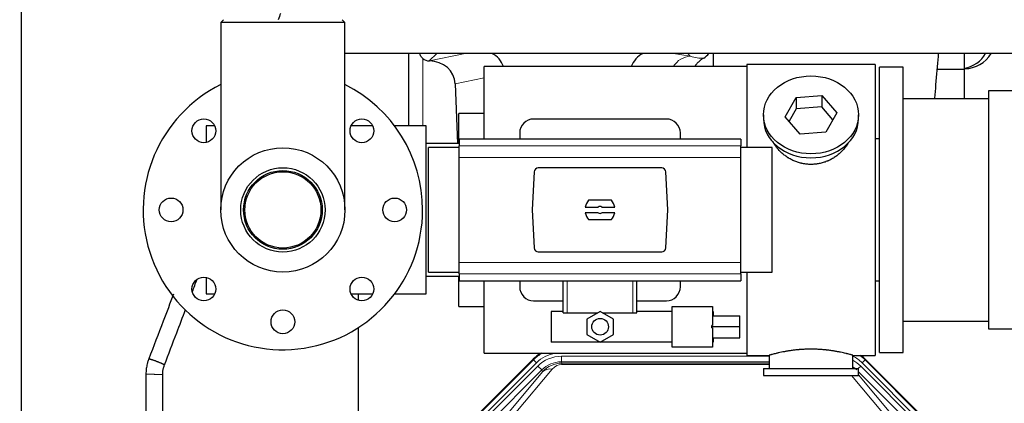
# Model space of a CAD drawing. Header units: inches. Extents: x 0 to 20790, y -12 to 14700.
# Tile 7 of 132: x 2868 to 3573, y 4167 to 4441. Entities that reach past the tile are written whole.
import ezdxf

# ---------------------------------------------------------------- set-up
doc = ezdxf.new("R2010")
doc.units = ezdxf.units.IN
doc.layers.add('1', color=7, linetype='Continuous', true_color=0xffffff)
doc.layers.add('254', color=7, linetype='Continuous', true_color=0xffffff)
doc.styles.add('latin_extended', font='simplex.shx')
doc.dimstyles.get("Standard").update_dxf_attribs({"dimtxt": 0.18, "dimasz": 0.18, "dimexe": 0.18, "dimexo": 0.0625, "dimgap": 0.09, "dimtad": 0, "dimtih": 1, "dimtoh": 1, "dimdec": 4, "dimzin": 0, "dimdsep": 46, "dimtxsty": 'Standard', "dimcen": 0.09, "dimadec": 0, "dimazin": 0, "dimtfac": 1, "dimtdec": 4, "dimtofl": 0, "dimtmove": 0, "dimatfit": 3, "dimfxl": 1, "dimtolj": 1, "dimtzin": 0, "dimarcsym": 0})

# ---------------------------------------------------------------- blocks, each defined once
blk = doc.blocks.new('_U10')
at = {"layer": '254', "color": 3, "linetype": 'Continuous', "lineweight": 13, "transparency": 16777216}
for p, q in [((1822.47, 4419.99), (1286.26, 4419.99)), ((1321.26, 4297.49), (1321.26, 4167.49)), ((7680.83, 4044.99), (1286.26, 4044.99))]:
    blk.add_line(p, q, dxfattribs=at)
at = {"layer": '254', "color": 3, "transparency": 16777216}
for points in [[(1341.68, 4297.49), (1300.84, 4297.49), (1321.26, 4419.99)], [(1300.84, 4167.49), (1341.68, 4167.49), (1321.26, 4044.99)]]:
    blk.add_solid(points, dxfattribs=at)
at = {"layer": 'Defpoints', "color": 0, "transparency": 16777216}
for p in [(1857.47, 4419.99), (1321.26, 4044.99), (7715.83, 4044.99)]:
    blk.add_point(p, dxfattribs=at)
at = {"layer": '254', "color": 2, "lineweight": 13, "transparency": 16777216, "insert": (1137.51, 4074.99), "char_height": 122.5, "attachment_point": 1, "rotation": 90, "style": 'latin_extended'}
blk.add_mtext('\\A1;375', dxfattribs=at)

msp = doc.modelspace()

# ---------------------------------------------------------------- linework, layer by layer
at = {"layer": '1', "color": 2, "linetype": 'Continuous', "lineweight": 25}
for p, q in [((2869.828, 4064.986), (2869.828, 4615.983)), ((3014.378, 4440.986), (3012.378, 4438.986)), ((3101.278, 4438.986), (3099.278, 4440.986)), ((3012.378, 4438.986), (3012.378, 4304.986)), ((3101.278, 4438.986), (3012.378, 4438.986)), ((3101.278, 4304.986), (3101.278, 4438.986)), ((7073.828, 4416.921), (3101.298, 4416.921)), ((3146.811, 4416.918), (3146.811, 4364.987)), ((3364.878, 4416.919), (3364.878, 4407.487)), ((3544.828, 4405.486), (3544.828, 4416.921)), ((3161.623, 4411.533), (3161.781, 4411.533)), ((3388.828, 4407.486), (3200.828, 4407.486)), ((3200.828, 4355.656), (3200.828, 4407.486)), ((3480.828, 4408.986), (3388.828, 4408.986)), ((3388.828, 4408.986), (3388.828, 4349.596)), ((3480.828, 4408.986), (3480.828, 4200.986)), ((3500.828, 4406.986), (3483.828, 4406.986)), ((3483.828, 4202.986), (3483.828, 4406.986)), ((3500.828, 4202.986), (3500.828, 4406.986)), ((3544.828, 4405.486), (3525.221, 4405.486)), ((3544.828, 4384.485), (3544.828, 4405.486)), ((3180.172, 4395.165), (3181.725, 4352.486)), ((3416.437, 4371.513), (3424.108, 4385.28)), ((3424.108, 4385.28), (3442.5, 4386.722)), ((3424.108, 4385.28), (3424.108, 4377.25)), ((3442.5, 4386.722), (3442.5, 4378.692)), ((3442.5, 4386.722), (3453.219, 4374.396)), ((3561.833, 4384.486), (3500.828, 4384.486)), ((3580.328, 4390.136), (3561.828, 4390.136)), ((3561.828, 4390.136), (3561.828, 4219.836)), ((3424.108, 4377.25), (3419.164, 4368.377)), ((3442.5, 4378.692), (3424.108, 4377.25)), ((3450.492, 4369.502), (3442.5, 4378.692)), ((3200.828, 4373.986), (3182.828, 4373.986)), ((3182.828, 4352.49), (3182.828, 4373.986)), ((3331.328, 4369.986), (3236.328, 4369.986)), ((3400.828, 4372.954), (3400.828, 4370.086)), ((3427.157, 4359.187), (3416.437, 4371.513)), ((3453.219, 4374.396), (3445.548, 4360.628)), ((3468.828, 4370.086), (3468.828, 4372.954)), ((3008.037, 4364.986), (3001.828, 4364.986)), ((3001.828, 4364.986), (3001.828, 4353.199)), ((3121.171, 4364.986), (3105.618, 4364.986)), ((3159.328, 4364.986), (3136.828, 4364.986)), ((3159.328, 4244.986), (3159.328, 4364.986)), ((3384.578, 4355.649), (3183.078, 4355.649)), ((3183.078, 4355.649), (3183.078, 4350.764)), ((3226.328, 4359.986), (3226.328, 4355.649)), ((3341.328, 4355.649), (3341.328, 4359.986)), ((3384.578, 4355.649), (3384.578, 4350.764)), ((3445.548, 4360.628), (3427.157, 4359.187)), ((3480.828, 4355.986), (3483.828, 4355.986)), ((3183.079, 4352.486), (3159.328, 4352.486)), ((3183.078, 4349.6), (3160.982, 4349.6)), ((3160.982, 4304.986), (3160.982, 4349.6)), ((3183.078, 4342.476), (3183.078, 4350.764)), ((3384.578, 4342.476), (3384.578, 4350.764)), ((3406.982, 4349.6), (3384.578, 4349.6)), ((3406.982, 4304.986), (3406.982, 4349.6)), ((3183.078, 4267.495), (3183.078, 4342.476)), ((3384.578, 4267.495), (3384.578, 4342.476)), ((3327.985, 4334.986), (3239.671, 4334.986)), ((3236.679, 4332.146), (3235.256, 4304.986)), ((3332.4, 4304.986), (3330.977, 4332.146)), ((3273.276, 4307.041), (3282.479, 4307.041)), ((3292.012, 4311.956), (3275.644, 4311.956)), ((3285.178, 4307.041), (3294.38, 4307.041)), ((3160.982, 4260.371), (3160.982, 4304.986)), ((3235.256, 4304.986), (3236.679, 4277.825)), ((3282.479, 4302.931), (3273.276, 4302.931)), ((3294.38, 4302.931), (3285.178, 4302.931)), ((3330.977, 4277.825), (3332.4, 4304.986)), ((3406.982, 4260.371), (3406.982, 4304.986)), ((3275.644, 4298.016), (3292.012, 4298.016)), ((3239.671, 4274.986), (3327.985, 4274.986)), ((3183.078, 4259.207), (3183.078, 4267.495)), ((3384.578, 4259.207), (3384.578, 4267.495)), ((3159.328, 4257.486), (3183.079, 4257.486)), ((3160.982, 4260.371), (3183.078, 4260.371)), ((3182.828, 4235.986), (3182.828, 4257.486)), ((3183.078, 4259.207), (3183.078, 4254.322)), ((3384.578, 4260.371), (3406.982, 4260.371)), ((3384.578, 4259.207), (3384.578, 4254.322)), ((3388.828, 4260.375), (3388.828, 4200.986)), ((3001.828, 4256.772), (3001.828, 4244.986)), ((3183.078, 4254.322), (3384.578, 4254.322)), ((3200.828, 4202.486), (3200.828, 4254.323)), ((3226.328, 4254.322), (3226.328, 4249.986)), ((3257.428, 4231.486), (3257.428, 4254.322)), ((3310.228, 4231.486), (3310.228, 4254.322)), ((3341.328, 4249.986), (3341.328, 4254.322)), ((3483.828, 4253.986), (3480.828, 4253.986)), ((3001.828, 4244.986), (3008.037, 4244.986)), ((3105.618, 4244.986), (3121.171, 4244.986)), ((3110.827, 4244.984), (3110.827, 4240.314)), ((3136.828, 4244.986), (3159.328, 4244.986)), ((3182.828, 4235.986), (3200.828, 4235.986)), ((3236.328, 4239.986), (3257.428, 4239.986)), ((3310.228, 4239.986), (3331.328, 4239.986)), ((3335.4, 4206.932), (3335.4, 4235.932)), ((3335.4, 4235.932), (3364.4, 4235.932)), ((3364.4, 4235.932), (3364.4, 4222.387)), ((3248.9, 4232.432), (3248.9, 4210.432)), ((3257.428, 4232.432), (3248.9, 4232.432)), ((3257.428, 4231.486), (3260.391, 4231.486)), ((3260.391, 4231.486), (3282.314, 4231.486)), ((3283.9, 4232.401), (3274.4, 4226.916)), ((3293.4, 4226.916), (3283.9, 4232.401)), ((3285.486, 4231.486), (3307.265, 4231.486)), ((3307.265, 4231.486), (3310.228, 4231.486)), ((3335.4, 4232.432), (3310.228, 4232.432)), ((3364.9, 4232.432), (3364.4, 4232.432)), ((3364.4, 4229.18), (3383.9, 4229.18)), ((3364.9, 4232.432), (3364.9, 4229.18)), ((3383.9, 4221.521), (3383.9, 4229.18)), ((3274.4, 4226.916), (3274.4, 4215.947)), ((3293.4, 4215.947), (3293.4, 4226.916)), ((3364.4, 4222.387), (3363.9, 4222.387)), ((3363.9, 4221.521), (3363.9, 4222.387)), ((3500.828, 4225.486), (3561.833, 4225.486)), ((3110.827, 4220.814), (3110.827, 3910.99)), ((3274.4, 4215.947), (3283.9, 4210.462)), ((3283.9, 4210.462), (3293.4, 4215.947)), ((3363.9, 4220.656), (3363.9, 4221.521)), ((3363.9, 4221.521), (3383.9, 4221.521)), ((3363.9, 4220.656), (3364.4, 4220.656)), ((3364.4, 4220.656), (3364.4, 4206.932)), ((3383.9, 4213.593), (3383.9, 4221.521)), ((3561.828, 4219.836), (3580.328, 4219.836)), ((3335.4, 4210.432), (3248.9, 4210.432)), ((3364.4, 4213.593), (3383.9, 4213.593)), ((3364.9, 4210.432), (3364.4, 4210.432)), ((3364.9, 4213.593), (3364.9, 4210.432)), ((3200.828, 4202.486), (3388.828, 4202.486)), ((3364.4, 4206.932), (3335.4, 4206.932)), ((3388.828, 4200.986), (3404.828, 4200.986)), ((3404.828, 4200.986), (3404.828, 4191.486)), ((3464.423, 4200.986), (3480.828, 4200.986)), ((3464.828, 4191.486), (3464.828, 4201.102)), ((3483.828, 4202.986), (3500.828, 4202.986)), ((3192.187, 4154.373), (3236.003, 4198.189)), ((3473.653, 4198.189), (3517.469, 4154.373)), ((3400.828, 4191.486), (3400.828, 4186.486)), ((3400.828, 4191.486), (3468.828, 4191.486)), ((3400.828, 4186.486), (3468.828, 4186.486)), ((3468.828, 4186.486), (3468.828, 4191.486))]:
    msp.add_line(p, q, dxfattribs=at)
at = {"layer": '1', "color": 110, "linetype": 'Continuous', "lineweight": 13}
for p, q in [((3157.019, 4364.986), (3157.019, 4413.239)), ((3167.01, 4416.92), (3161.623, 4411.533)), ((3161.781, 4411.533), (3187.392, 4416.92)), ((3336.372, 4416.921), (3348.434, 4414.858)), ((3348.434, 4414.858), (3346.578, 4416.921)), ((3200.828, 4399.51), (3180.172, 4395.165)), ((3384.578, 4350.764), (3183.078, 4350.764)), ((3384.578, 4342.476), (3183.078, 4342.476)), ((3384.578, 4267.495), (3183.078, 4267.495)), ((3384.578, 4259.207), (3183.078, 4259.207)), ((3260.391, 4231.486), (3260.391, 4254.322)), ((3307.265, 4231.486), (3307.265, 4254.322)), ((3192.567, 4154.223), (3236.158, 4197.814)), ((3238.276, 4195.695), (3194.686, 4152.105)), ((3236.158, 4197.814), (3236.003, 4198.189)), ((3238.276, 4195.695), (3236.158, 4197.814)), ((3256.2, 4200.358), (3404.826, 4200.358)), ((3256.2, 4196.363), (3256.2, 4200.358)), ((3404.826, 4196.363), (3256.2, 4196.363)), ((3256.2, 4196.363), (3256.596, 4195.409)), ((3256.596, 4195.409), (3404.825, 4195.409)), ((3256.596, 4194.53), (3256.596, 4195.409)), ((3404.825, 4194.53), (3256.596, 4194.53)), ((3473.498, 4197.814), (3471.379, 4195.695)), ((3514.97, 4152.105), (3471.379, 4195.695)), ((3473.653, 4198.189), (3473.498, 4197.814)), ((3473.498, 4197.814), (3517.088, 4154.223)), ((3197.077, 4151.162), (3239.253, 4193.338)), ((3242.077, 4190.513), (3199.902, 4148.338)), ((3216.553, 4158.004), (3242.631, 4189.176)), ((3249.693, 4191.223), (3223.615, 4160.05)), ((3242.077, 4190.513), (3239.253, 4193.338)), ((3242.631, 4189.176), (3242.077, 4190.513)), ((3486.041, 4160.05), (3463.926, 4186.485)), ((3468.55, 4191.486), (3470.403, 4193.338)), ((3509.754, 4148.338), (3468.828, 4189.263)), ((3468.828, 4187.02), (3493.102, 4158.004)), ((3512.578, 4151.162), (3470.403, 4193.338))]:
    msp.add_line(p, q, dxfattribs=at)
at = {"layer": '1', "color": 2, "linetype": 'Continuous', "lineweight": 25}
for centre, radius in [((3000.26, 4361.554), 8.5), ((3113.397, 4361.554), 8.5), ((3056.828, 4304.986), 44.45), ((3056.828, 4304.986), 30.15), ((3056.828, 4304.986), 28.15), ((3056.828, 4304.986), 27.25), ((2976.828, 4304.986), 8.5), ((3136.828, 4304.986), 8.5), ((3000.26, 4248.417), 8.5), ((3113.397, 4248.417), 8.5), ((3056.828, 4224.986), 8.5), ((3283.9, 4221.432), 5.954)]:
    msp.add_circle(centre, radius, dxfattribs=at)
for centre, radius, start, end in [((3544.828, 4427.986), 22, 270, 329.803594), ((3540.828, 4427.986), 22, 280.476563, 329.803594), ((3056.828, 4304.986), 100, 116.3925, 0), ((3056.828, 4304.986), 100, 0, 63.613125), ((3236.328, 4359.986), 10, 90, 180), ((3331.328, 4359.986), 10, 0, 90), ((3283.828, 4304.986), 10.75, 139.581023, 168.979349), ((3283.828, 4304.986), 2.459, 56.707115, 123.292885), ((3283.828, 4304.986), 10.75, 11.020651, 40.418977), ((3283.828, 4304.986), 10.75, 191.020651, 220.418977), ((3283.828, 4304.986), 2.459, 236.707115, 303.292885), ((3283.828, 4304.986), 10.75, 319.581023, 348.979349), ((3236.328, 4249.986), 10, 180, 270), ((3331.328, 4249.986), 10, 270, 0)]:
    msp.add_arc(centre, radius, start, end, dxfattribs=at)
for centre, major_axis, ratio, start_param, end_param in [((3161.623, 4418.507), (-7.027, 0), 0.9924325, 0.8563441, 1.5707963), ((3197.006, 4402.007), (-18.076, -3.802), 0.9203203, 3.2437132, 3.980065), ((3324.549, 4402.007), (18.879, -3.229), 0.8876007, 2.2687905, 3.0051518), ((3351.26, 4424.666), (12.412, -4.015), 0.9953148, 5.572067, 5.95866), ((3161.781, 4394.598), (-18.402, 0), 0.9203203, 3.1750698, 4.712389), ((3434.828, 4370.086), (34, 0), 0.819152, 3.1416663, 6.2831608), ((3239.679, 4331.981), (-2.07, 2.182), 0.9974002, 5.5252668, 7.0411038), ((3327.977, 4331.981), (2.07, 2.182), 0.9974002, 5.5252668, 7.0411038), ((3239.679, 4277.99), (-2.07, -2.182), 0.9974002, 5.5252668, 7.0411038), ((3327.977, 4277.99), (2.07, -2.182), 0.9974002, 5.5252668, 7.0411038), ((3255.099, 4179.049, 0), (10.349, -24.985), 0.998395, 3.2714372, 3.5337241), ((3454.557, 4179.049, 0), (-10.349, -24.985), 0.998395, 2.7494612, 2.9094018)]:
    msp.add_ellipse(centre, major_axis=major_axis, ratio=ratio, start_param=start_param, end_param=end_param, dxfattribs=at)
at = {"layer": '1', "color": 110, "linetype": 'Continuous', "lineweight": 13}
for centre, major_axis, ratio, start_param, end_param in [((3348.434, 4397.922), (-2.866, -16.757), 0.8876007, 3.3319569, 4.2635089), ((3348.19, 4428.078), (17.605, -10.298), 0.5880236, 5.056727, 5.602163), ((3255.251, 4178.682, 0), (10.345, -24.976), 0.9987509, 3.2428484, 3.5337241), ((3255.251, 4178.682, 0), (9.199, -22.209), 0.998395, 2.8877733, 3.5337241), ((3454.405, 4178.682, 0), (-10.345, -24.976), 0.9987509, 2.7494612, 2.9335669), ((3256.227, 4176.325, 0), (-9.199, 22.209), 0.998395, 5.8910538, 6.6753168), ((3256.227, 4176.325), (7.671, -18.519), 0.9977549, 2.7494612, 3.5337241), ((3257.149, 4174.1), (4.311, -20.925), 0.9337003, 2.9520749, 3.7363379), ((3257.149, 4183.207), (2.389, -11.128), 0.8742439, 2.9560698, 3.7403327), ((3454.405, 4178.682, 0), (-9.199, -22.209), 0.998395, 2.7494612, 3.0857139), ((3453.428, 4176.325), (9.199, 22.209), 0.998395, 5.8910538, 6.1816355), ((3249.693, 4182.115), (-7.67, 6.416), 0.860824, 5.3364913, 6.1801624), ((3453.428, 4176.325, 0), (-7.671, -18.519), 0.9977549, 2.7494612, 2.9288368)]:
    msp.add_ellipse(centre, major_axis=major_axis, ratio=ratio, start_param=start_param, end_param=end_param, dxfattribs=at)
at = {"layer": '1', "color": 2, "linetype": 'Continuous', "lineweight": 25}
msp.add_ellipse((3434.828, 4372.954), major_axis=(34, 0), ratio=0.819152, dxfattribs=at)
for points in [[(3055.171, 4445.515), (3054.595, 4444.005), (3054.018, 4442.494), (3053.442, 4440.984)], [(2992.077, 4246.577), (2993.186, 4249.481), (2994.295, 4252.386), (2995.404, 4255.29)]]:
    msp.add_open_spline(points, degree=3, dxfattribs=at)
for points, knots in [([(3157.019, 4413.239), (3156.829, 4413.402), (3156.65, 4413.573), (3156.311, 4413.931), (3156.152, 4414.117), (3155.853, 4414.506), (3155.713, 4414.708), (3155.567, 4414.945), (3155.551, 4414.971), (3155.52, 4415.024), (3155.504, 4415.051), (3155.457, 4415.131), (3155.367, 4415.293), (3155.283, 4415.457), (3155.125, 4415.789), (3155.032, 4416.014), (3154.875, 4416.462), (3154.81, 4416.683), (3154.756, 4416.909)], [0, 0, 0, 0, 0.1683112, 0.1683112, 0.3366224, 0.3366224, 0.5049336, 0.5049336, 0.5259725, 0.5259725, 0.5470114, 0.5470114, 0.5890892, 0.6732448, 0.6732448, 0.841556, 0.841556, 1, 1, 1, 1]), ([(3358.056, 4413.56), (3357.715, 4413.354), (3357.047, 4412.925), (3356.085, 4412.235), (3355.164, 4411.498), (3354.577, 4410.975), (3354.004, 4410.435), (3353.725, 4410.157), (3353.181, 4409.584), (3352.916, 4409.289), (3352.595, 4408.909), (3352.531, 4408.832), (3352.404, 4408.678), (3352.217, 4408.446), (3352.035, 4408.211), (3351.811, 4407.911), (3351.707, 4407.768), (3351.605, 4407.623)], [0, 0, 0, 0, 0.1342507, 0.2685014, 0.4027521, 0.5370029, 0.5370029, 0.6712536, 0.6712536, 0.8055043, 0.8055043, 0.839067, 0.839067, 0.8726296, 0.939755, 0.939755, 1, 1, 1, 1]), ([(3523.545, 4384.778), (3523.788, 4388.033), (3524.589, 4398.502), (3525.487, 4409.096), (3526.142, 4416.234), (3526.214, 4417.008)], [0, 0, 0, 0, 0.2815, 0.9214473, 1, 1, 1, 1]), ([(3437.686, 4337.662), (3436.694, 4337.568), (3435.706, 4337.524), (3433.737, 4337.531), (3432.756, 4337.582), (3430.802, 4337.78), (3429.828, 4337.927), (3428.615, 4338.17), (3428.373, 4338.222), (3428.01, 4338.304), (3427.889, 4338.332), (3427.648, 4338.39), (3427.046, 4338.537), (3426.452, 4338.702), (3425.042, 4339.13), (3424.121, 4339.458), (3422.319, 4340.198), (3421.437, 4340.609), (3420.143, 4341.286), (3419.716, 4341.522), (3419.189, 4341.83), (3419.084, 4341.892), (3418.875, 4342.018), (3418.562, 4342.208), (3418.254, 4342.403), (3417.237, 4343.062), (3416.455, 4343.621), (3414.956, 4344.799), (3414.238, 4345.418), (3412.864, 4346.715), (3412.208, 4347.393), (3410.961, 4348.807), (3410.38, 4349.532), (3409.301, 4351.014), (3408.802, 4351.771), (3408.059, 4353.025), (3407.789, 4353.512), (3407.536, 4354.005)], [0, 0, 0, 0, 0.0792205, 0.0792205, 0.1584409, 0.1584409, 0.2376614, 0.2376614, 0.2574665, 0.2574665, 0.2673691, 0.2673691, 0.2772716, 0.3168819, 0.3168819, 0.3961024, 0.3961024, 0.4753228, 0.4753228, 0.5149331, 0.5149331, 0.5248356, 0.5248356, 0.5347382, 0.5545433, 0.5545433, 0.6337638, 0.6337638, 0.7129842, 0.7129842, 0.7922047, 0.7922047, 0.8714252, 0.8714252, 0.9506456, 0.9506456, 1, 1, 1, 1]), ([(3461.726, 4353.266), (3461.566, 4352.977), (3461.4, 4352.689), (3461.169, 4352.304), (3461.109, 4352.207), (3460.99, 4352.012), (3460.808, 4351.722), (3460.621, 4351.435), (3460.24, 4350.864), (3459.976, 4350.489), (3459.157, 4349.38), (3458.574, 4348.663), (3457.334, 4347.273), (3456.677, 4346.6), (3455.808, 4345.789), (3455.544, 4345.547), (3455.274, 4345.31), (3455.093, 4345.152), (3455.002, 4345.074), (3454.545, 4344.685), (3454.173, 4344.382), (3453.037, 4343.501), (3452.253, 4342.948), (3450.632, 4341.912), (3449.796, 4341.429), (3448.501, 4340.76), (3448.062, 4340.546), (3447.395, 4340.239), (3447.17, 4340.139), (3446.831, 4339.993), (3446.718, 4339.945), (3446.49, 4339.85), (3446.376, 4339.803), (3445.347, 4339.389), (3444.42, 4339.065), (3442.54, 4338.508), (3441.587, 4338.274), (3440.139, 4337.993), (3439.653, 4337.91), (3438.919, 4337.804), (3438.673, 4337.771), (3438.181, 4337.713), (3437.934, 4337.686), (3437.686, 4337.662)], [0, 0, 0, 0, 0.0354008, 0.0354008, 0.0474583, 0.0474583, 0.0595158, 0.0836308, 0.0836308, 0.1318607, 0.1318607, 0.2283206, 0.2283206, 0.3247806, 0.3247806, 0.3488955, 0.360953, 0.360953, 0.3730105, 0.3730105, 0.4212405, 0.4212405, 0.5177004, 0.5177004, 0.6141603, 0.6141603, 0.6623903, 0.6623903, 0.6865053, 0.6865053, 0.6985627, 0.6985627, 0.7106202, 0.7106202, 0.8070802, 0.8070802, 0.9035401, 0.9035401, 0.95177, 0.95177, 0.975885, 0.975885, 1, 1, 1, 1]), ([(2978.562, 4244.82), (2976.082, 4238.322), (2970.19, 4222.887), (2964.298, 4207.452), (2960.887, 4198.515)], [0, 0, 0, 0, 0.4209783, 1, 1, 1, 1]), ([(2972.096, 4194.231), (2974.999, 4201.836), (2980.034, 4215.028), (2985.07, 4228.219), (2987.203, 4233.807)], [0, 0, 0, 0, 0.5764575, 1, 1, 1, 1]), ([(3464.828, 4200.986), (3464.828, 4200.986), (3464.78, 4200.999), (3464.636, 4201.041), (3464.576, 4201.058), (3464.467, 4201.089), (3464.408, 4201.106), (3464.342, 4201.125), (3464.297, 4201.138), (3464.273, 4201.144), (3464.054, 4201.206), (3463.814, 4201.274), (3463.242, 4201.432), (3462.912, 4201.523), (3462.161, 4201.724), (3461.741, 4201.835), (3461.217, 4201.969), (3461.158, 4201.984), (3461.039, 4202.015), (3460.979, 4202.03), (3460.796, 4202.076), (3460.672, 4202.108), (3460.292, 4202.203), (3460.029, 4202.267), (3459.214, 4202.465), (3458.633, 4202.602), (3457.398, 4202.882), (3456.744, 4203.026), (3455.706, 4203.242), (3455.351, 4203.314), (3454.895, 4203.405), (3454.803, 4203.423), (3454.619, 4203.459), (3454.342, 4203.513), (3454.06, 4203.566), (3453.114, 4203.744), (3452.332, 4203.883), (3450.714, 4204.15), (3449.88, 4204.279), (3448.589, 4204.461), (3447.715, 4204.579), (3446.814, 4204.689), (3446.243, 4204.754), (3446.128, 4204.767), (3445.899, 4204.793), (3445.554, 4204.831), (3445.207, 4204.867), (3444.512, 4204.938), (3444.046, 4204.982), (3442.639, 4205.105), (3441.69, 4205.175), (3439.768, 4205.289), (3438.796, 4205.332), (3437.565, 4205.369), (3437.195, 4205.379), (3436.762, 4205.388), (3436.575, 4205.391), (3436.451, 4205.393), (3436.389, 4205.394), (3435.829, 4205.403), (3435.333, 4205.406), (3433.85, 4205.407), (3432.867, 4205.392), (3430.912, 4205.334), (3429.941, 4205.291), (3428.492, 4205.206), (3428.011, 4205.174), (3427.291, 4205.122), (3427.051, 4205.103), (3426.692, 4205.075), (3426.573, 4205.065), (3426.335, 4205.045), (3426.216, 4205.035), (3425.15, 4204.942), (3424.225, 4204.848), (3422.418, 4204.64), (3421.535, 4204.527), (3419.812, 4204.284), (3418.971, 4204.155), (3418.049, 4204.003), (3417.947, 4203.986), (3417.743, 4203.952), (3417.44, 4203.9), (3417.142, 4203.848), (3416.551, 4203.744), (3416.166, 4203.674), (3415.035, 4203.461), (3414.315, 4203.318), (3412.939, 4203.031), (3412.283, 4202.888), (3411.505, 4202.712), (3411.275, 4202.659), (3411.049, 4202.607), (3410.9, 4202.572), (3410.826, 4202.555), (3410.458, 4202.468), (3410.175, 4202.4), (3409.357, 4202.202), (3408.854, 4202.076), (3407.932, 4201.839), (3407.513, 4201.729), (3406.948, 4201.577), (3406.77, 4201.529), (3406.52, 4201.461), (3406.399, 4201.428), (3406.284, 4201.396), (3406.208, 4201.375), (3406.171, 4201.365), (3405.845, 4201.275), (3405.604, 4201.207), (3405.218, 4201.098), (3405.073, 4201.056), (3404.926, 4201.014), (3404.89, 4201.003), (3404.853, 4200.993), (3404.844, 4200.99), (3404.831, 4200.986), (3404.828, 4200.985), (3404.828, 4200.985)], [0, 0, 0, 0, 0.0311289, 0.0311289, 0.0467558, 0.0467558, 0.0545693, 0.0584761, 0.0584761, 0.0623828, 0.0623828, 0.0936367, 0.0936367, 0.1248906, 0.1248906, 0.1561445, 0.1561445, 0.1600513, 0.1600513, 0.163958, 0.163958, 0.1717715, 0.1717715, 0.1873984, 0.1873984, 0.2186523, 0.2186523, 0.2499062, 0.2499062, 0.2655332, 0.2655332, 0.2694399, 0.2694399, 0.2733467, 0.2811601, 0.2811601, 0.3124141, 0.3124141, 0.343668, 0.343668, 0.3592949, 0.3749219, 0.3749219, 0.3788286, 0.3788286, 0.3827353, 0.3905488, 0.3905488, 0.4061758, 0.4061758, 0.4374297, 0.4374297, 0.4686836, 0.4686836, 0.4764971, 0.4804038, 0.4823572, 0.4823572, 0.4843105, 0.4843105, 0.4999375, 0.4999375, 0.5311914, 0.5311914, 0.5624453, 0.5624453, 0.5780723, 0.5780723, 0.5858857, 0.5858857, 0.5897925, 0.5897925, 0.5936992, 0.5936992, 0.6249531, 0.6249531, 0.656207, 0.656207, 0.6874609, 0.6874609, 0.6913677, 0.6913677, 0.6952744, 0.7030879, 0.7030879, 0.7187148, 0.7187148, 0.7499687, 0.7499687, 0.7812227, 0.7812227, 0.7890361, 0.7929429, 0.7929429, 0.7968496, 0.7968496, 0.8124766, 0.8124766, 0.8437305, 0.8437305, 0.8749844, 0.8749844, 0.8906113, 0.8906113, 0.8984248, 0.9023315, 0.9023315, 0.9062383, 0.9062383, 0.9374922, 0.9374922, 0.9687461, 0.9687461, 0.984373, 0.984373, 0.9921865, 0.9921865, 1, 1, 1, 1]), ([(2960.887, 4198.515), (2960.718, 4198.095), (2960.266, 4196.888), (2959.578, 4194.572), (2958.981, 4191.289), (2958.827, 4188.81), (2958.834, 4187.437)], [0, 0, 0, 0, 0.119671, 0.3416406, 0.6390159, 1, 1, 1, 1]), ([(2970.832, 4187.372), (2970.8, 4188.946), (2971.024, 4190.933), (2971.688, 4193.178), (2971.969, 4193.922), (2972.096, 4194.232)], [0, 0, 0, 0, 0.6590188, 0.8566767, 1, 1, 1, 1]), ([(2958.834, 4187.437), (2958.831, 4184.332), (2958.827, 4178.151), (2958.828, 4168.895), (2958.828, 4153.516), (2958.828, 4141.213), (2958.828, 4131.985)], [0, 0, 0, 0, 0.1679756, 0.3343807, 0.5007855, 1, 1, 1, 1]), ([(2970.828, 4131.985), (2970.828, 4141.213), (2970.829, 4155.054), (2970.827, 4173.516), (2970.83, 4182.751), (2970.832, 4187.372)], [0, 0, 0, 0, 0.4997998, 0.7496998, 1, 1, 1, 1])]:
    msp.add_open_spline(points, degree=3, knots=knots, dxfattribs=at)
msp.add_rational_spline([(2960.887, 4198.516), (2960.887, 4198.517), (2960.888, 4198.518), (2960.888, 4198.518), (2960.964, 4198.623), (2962.053, 4198.381), (2964.722, 4197.424), (2968.664, 4195.914), (2971.224, 4194.868), (2972.144, 4194.344), (2972.096, 4194.231)], [1.01658472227, 1.01659809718, 1.01660713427, 1.01661171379, 1.01661171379, 0.958470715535, 1.01661171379, 1.01661171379, 0.959577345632, 1.01497554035, 1.01658042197], degree=4, knots=[0, 0, 0, 0, 0, 0.004439, 0.004439, 0.004439, 0.504611, 0.504611, 0.504611, 1, 1, 1, 1, 1], dxfattribs=at)
at = {"layer": '1', "color": 110, "linetype": 'Continuous', "lineweight": 13}
msp.add_rational_spline([(2958.834, 4187.437), (2958.834, 4187.437), (2958.835, 4187.437), (2958.835, 4187.437), (2958.892, 4187.438), (2960.026, 4187.435), (2962.87, 4187.42), (2967.08, 4187.397), (2969.813, 4187.382), (2970.844, 4187.374), (2970.832, 4187.372)], [1.01653742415, 1.01657401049, 1.01659895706, 1.01661171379, 1.01661171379, 0.958470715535, 1.01661171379, 1.01661171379, 0.96015890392, 1.01413484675, 1.01653926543], degree=4, knots=[0, 0, 0, 0, 0, 0.0074056, 0.0074056, 0.0074056, 0.5073587, 0.5073587, 0.5073587, 1, 1, 1, 1, 1], dxfattribs=at)

# ---------------------------------------------------------------- dimensions: what is measured, and where the dimension line sits
at = {"layer": '254', "color": 2, "linetype": 'Continuous', "lineweight": 13}
dim = msp.add_linear_dim(base=(1321.261, 4044.986), p1=(1857.472, 4419.986), p2=(7715.828, 4044.986), angle=90, dimstyle='Standard', override={"dimscale": 35, "dimtxt": 3.5, "dimasz": 3.5, "dimexe": 1, "dimexo": 1, "dimgap": 1.75, "dimtad": 1, "dimtih": 0, "dimtoh": 0, "dimdec": 2, "dimlfac": 1, "dimzin": 8, "dimdsep": 46, "dimlunit": 2, "dimtxsty": 'latin_extended', "dimsah": 1, "dimse1": 0, "dimse2": 0, "dimsd1": 0, "dimsd2": 0, "dimclrd": 3, "dimclre": 3, "dimclrt": 2, "dimtol": 0, "dimtm": -0.1, "dimtfac": 0.714286, "dimtdec": 3, "dimtofl": 1, "dimtmove": 0, "dimtzin": 8, "dimlwd": 13, "dimlwe": 13}, dxfattribs=at)
dim.commit()
dim.dimension.update_dxf_attribs({"geometry": '_U10', "text_midpoint": (1321.261, 4232.486), "dimtype": 160})

doc.saveas('drawing.dxf')
